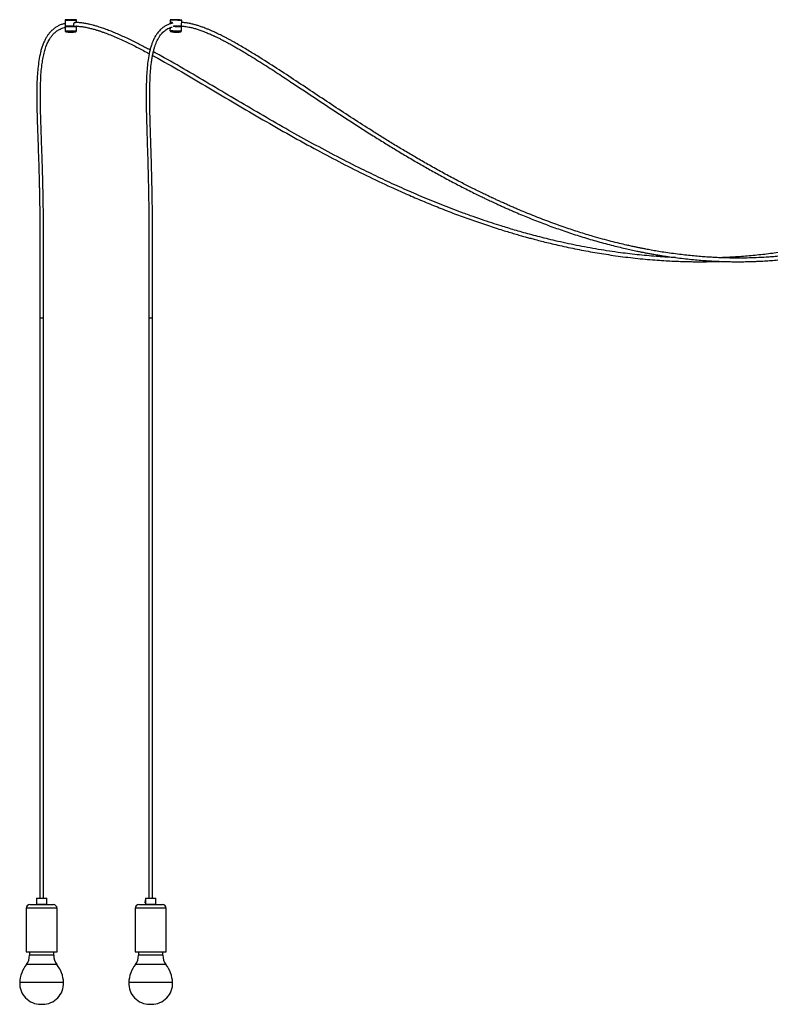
# Model space of a CAD drawing. Header units: millimetres. Extents: x 371 to 997, y 409 to 681.
# Tile 10 of 14: x 843 to 895, y 409 to 476. Entities that reach past the tile are written whole.
import ezdxf

# ---------------------------------------------------------------- set-up
doc = ezdxf.new("R2010")
doc.units = ezdxf.units.MM

msp = doc.modelspace()

# ---------------------------------------------------------------- linework, layer by layer
at = {"color": 7, "linetype": 'Continuous', "lineweight": 25}
for p, q in [((846.444, 476.449), (846.443, 476.049)), ((846.448, 476.008), (846.447, 475.711)), ((846.478, 476.043), (846.478, 476.034)), ((846.505, 476.008), (846.498, 476.004)), ((846.505, 476.02), (846.505, 476.008)), ((846.974, 475.994), (847.014, 475.996)), ((846.991, 476.024), (846.991, 476.012)), ((847.014, 475.995), (847.014, 475.996)), ((847.045, 476.036), (847.045, 476.135)), ((847.154, 476.022), (847.154, 476.001)), ((847.196, 476.003), (847.198, 476.005)), ((847.198, 476.011), (847.203, 476.016)), ((847.198, 476.011), (847.198, 476.005)), ((847.198, 476.005), (847.203, 476.01)), ((847.207, 476.018), (847.203, 476.02)), ((847.208, 476.008), (847.208, 476.016)), ((847.238, 475.71), (847.239, 476.006)), ((847.244, 476.267), (847.244, 476.448)), ((853.686, 475.908), (853.679, 475.725)), ((853.701, 476.463), (853.691, 476.174)), ((854.423, 476.01), (854.424, 476.022)), ((854.45, 475.994), (854.45, 475.995)), ((854.469, 475.696), (854.48, 475.993)), ((854.486, 476.034), (854.501, 476.434)), ((853.738, 475.649), (853.737, 475.649)), ((844.706, 455.901), (844.956, 455.901)), ((844.709, 455.901), (844.709, 415.901)), ((844.954, 415.901), (844.954, 455.901)), ((852.225, 455.901), (852.255, 455.901)), ((852.228, 455.901), (852.228, 415.901)), ((852.255, 455.901), (852.475, 455.901)), ((852.473, 415.901), (852.473, 455.901)), ((844.019, 415.451), (844.791, 415.451)), ((844.506, 415.901), (844.481, 415.876)), ((844.481, 415.876), (844.481, 415.476)), ((844.814, 415.876), (844.481, 415.876)), ((844.481, 415.476), (844.506, 415.451)), ((844.481, 415.476), (844.814, 415.476)), ((844.506, 415.901), (844.815, 415.901)), ((844.791, 415.451), (845.644, 415.451)), ((845.181, 415.876), (844.814, 415.876)), ((844.814, 415.476), (845.181, 415.476)), ((844.815, 415.901), (845.156, 415.901)), ((845.181, 415.876), (845.156, 415.901)), ((845.156, 415.451), (845.181, 415.476)), ((845.181, 415.476), (845.181, 415.876)), ((851.538, 415.451), (853.11, 415.451)), ((852.025, 415.901), (852, 415.876)), ((852, 415.876), (852, 415.758)), ((852.678, 415.876), (852, 415.876)), ((852, 415.595), (852, 415.476)), ((852, 415.476), (852.025, 415.451)), ((852, 415.476), (852.678, 415.476)), ((852.025, 415.901), (852.654, 415.901)), ((852.654, 415.901), (852.675, 415.901)), ((852.7, 415.876), (852.675, 415.901)), ((852.675, 415.451), (852.7, 415.476)), ((852.7, 415.876), (852.678, 415.876)), ((852.678, 415.476), (852.7, 415.476)), ((852.7, 415.476), (852.7, 415.876)), ((853.11, 415.451), (853.163, 415.451)), ((843.769, 415.201), (843.769, 412.201)), ((845.894, 412.201), (845.894, 415.201)), ((851.288, 415.201), (851.288, 412.201)), ((853.413, 412.201), (853.413, 415.201)), ((843.769, 412.201), (844.778, 412.201)), ((843.994, 412.201), (843.994, 411.966)), ((844.778, 412.201), (845.894, 412.201)), ((845.669, 411.966), (845.669, 412.201)), ((851.288, 412.201), (853.343, 412.201)), ((851.513, 412.201), (851.513, 411.966)), ((853.188, 411.966), (853.188, 412.201)), ((853.343, 412.201), (853.413, 412.201)), ((844.766, 408.581), (844.897, 408.581)), ((852.285, 408.581), (852.416, 408.581))]:
    msp.add_line(p, q, dxfattribs=at)
at = {"color": 8, "linetype": 'Continuous', "lineweight": 25}
for p, q in [((844.778, 415.201), (843.769, 415.201)), ((845.894, 415.201), (844.778, 415.201)), ((853.343, 415.201), (851.288, 415.201)), ((853.413, 415.201), (853.343, 415.201)), ((844.339, 411.966), (843.994, 411.966)), ((845.669, 411.966), (844.339, 411.966)), ((852.843, 411.966), (851.513, 411.966)), ((853.188, 411.966), (852.843, 411.966)), ((844.212, 411.329), (843.778, 411.329)), ((845.884, 411.329), (844.212, 411.329)), ((852.969, 411.329), (851.297, 411.329)), ((853.403, 411.329), (852.969, 411.329)), ((843.942, 410.082), (843.319, 410.082)), ((846.344, 410.082), (843.942, 410.082)), ((853.239, 410.082), (850.838, 410.082)), ((853.863, 410.082), (853.239, 410.082))]:
    msp.add_line(p, q, dxfattribs=at)
at = {"color": 7, "linetype": 'Continuous', "lineweight": 25, "flags": 128}
for points in [[(846.528, 476.458), (846.483, 476.456), (846.454, 476.453), (846.444, 476.449), (846.453, 476.446), (846.479, 476.443), (846.523, 476.44), (846.582, 476.438), (846.653, 476.436), (846.733, 476.434), (846.819, 476.434), (846.905, 476.434), (846.989, 476.434), (847.065, 476.436), (847.132, 476.438), (847.185, 476.44), (847.222, 476.443), (847.241, 476.446), (847.242, 476.449), (847.224, 476.453), (847.189, 476.456), (847.137, 476.458), (847.072, 476.46), (846.996, 476.462), (846.912, 476.463), (846.826, 476.463), (846.741, 476.463), (846.66, 476.462), (846.588, 476.46), (846.528, 476.458)], [(846.453, 476.01), (846.448, 476.008), (846.456, 476.005), (846.483, 476.002), (846.526, 475.999), (846.585, 475.996), (846.655, 475.994), (846.734, 475.993), (846.818, 475.992), (846.904, 475.992), (846.986, 475.993), (847.062, 475.994), (847.128, 475.996), (847.18, 475.999), (847.217, 476.002), (847.236, 476.005), (847.237, 476.008), (847.219, 476.011), (847.208, 476.012)], [(846.506, 476.01), (846.498, 476.008), (846.506, 476.005), (846.532, 476.002), (846.574, 475.999), (846.632, 475.997)], [(846.903, 476.447), (846.881, 476.446), (846.853, 476.446), (846.824, 476.446), (846.798, 476.446), (846.779, 476.447), (846.77, 476.448), (846.772, 476.449), (846.785, 476.45), (846.807, 476.451), (846.835, 476.451), (846.864, 476.451), (846.89, 476.451), (846.909, 476.45), (846.918, 476.449), (846.916, 476.448), (846.903, 476.447)], [(853.77, 476.458), (853.826, 476.456), (853.895, 476.453), (853.974, 476.449), (854.058, 476.446), (854.145, 476.443), (854.229, 476.44), (854.307, 476.438), (854.376, 476.436), (854.432, 476.434), (854.472, 476.434), (854.495, 476.434), (854.5, 476.434), (854.486, 476.436), (854.454, 476.438), (854.405, 476.44), (854.342, 476.443), (854.268, 476.446), (854.186, 476.449), (854.1, 476.453), (854.014, 476.456), (853.932, 476.458), (853.858, 476.46), (853.796, 476.462), (853.747, 476.463), (853.715, 476.463), (853.702, 476.463), (853.706, 476.462), (853.73, 476.46), (853.77, 476.458)], [(853.906, 476.01), (853.959, 476.008), (854.043, 476.005), (854.128, 476.002), (854.212, 475.999), (854.289, 475.996), (854.357, 475.994), (854.412, 475.993), (854.452, 475.992), (854.475, 475.992), (854.479, 475.993), (854.466, 475.994), (854.449, 475.995)], [(854.163, 476.447), (854.174, 476.446), (854.174, 476.446), (854.163, 476.446), (854.143, 476.446), (854.116, 476.447), (854.087, 476.448), (854.06, 476.449), (854.039, 476.45), (854.027, 476.451), (854.027, 476.451), (854.038, 476.451), (854.059, 476.451), (854.086, 476.45), (854.115, 476.449), (854.142, 476.448), (854.163, 476.447)]]:
    msp.add_lwpolyline(points, dxfattribs=at)
at = {"color": 7, "linetype": 'Continuous', "lineweight": 25}
for centre, radius, start, end in [((846.842, 480.277), 4.247, 264.6133, 272.73399), ((847.018, 477.617), 1.621, 269.82558, 275.78985), ((854.601, 489.423), 13.389, 267.09976, 269.50939), ((855.22, 507.542), 31.559, 267.6728, 268.29069), ((846.854, 479.797), 4.175, 265.25744, 274.36489), ((854.67, 492.807), 17.184, 267.08087, 269.12248), ((844.019, 415.201), 0.25, 90, 180), ((845.644, 415.201), 0.25, 0, 90), ((851.538, 415.201), 0.25, 90, 180), ((853.163, 415.201), 0.25, 0, 90), ((842.944, 411.966), 1.05, 322.63184, 0), ((846.719, 411.966), 1.05, 180, 217.36816), ((850.463, 411.966), 1.05, 322.63184, 0), ((854.238, 411.966), 1.05, 180, 217.36816), ((845.57, 409.96), 2.255, 142.63184, 176.89623), ((844.092, 409.96), 2.255, 3.10377, 37.36816), ((853.089, 409.96), 2.255, 142.63184, 176.89623), ((851.611, 409.96), 2.255, 3.10377, 37.36816), ((844.766, 410.029), 1.448, 177.87986, 270), ((844.897, 410.029), 1.448, 270, 2.12014), ((852.285, 410.029), 1.448, 177.87986, 270), ((852.416, 410.029), 1.448, 270, 2.12014)]:
    msp.add_arc(centre, radius, start, end, dxfattribs=at)
at = {"color": 8, "linetype": 'Continuous', "lineweight": 25}
for centre, radius, start, end in [((846.872, 480.588), 4.896, 265.02409, 273.31883), ((847.176, 475.898), 0.198, 263.98202, 288.2771), ((854.623, 490.943), 15.247, 266.44957, 269.42196), ((853.816, 476.428), 0.783, 264.22918, 268.40952)]:
    msp.add_arc(centre, radius, start, end, dxfattribs=at)
at = {"color": 7, "linetype": 'Continuous', "lineweight": 25}
for points, knots in [([(846.444, 476.2), (846.408, 476.192), (846.298, 476.169), (846.123, 476.104), (845.915, 476.006), (845.714, 475.876), (845.526, 475.718), (845.367, 475.545), (845.236, 475.371), (845.122, 475.187), (845.013, 474.976), (844.912, 474.734), (844.823, 474.47), (844.725, 474.107), (844.637, 473.653), (844.569, 473.11), (844.521, 472.481), (844.496, 471.759), (844.494, 470.946), (844.508, 470.135), (844.531, 469.325), (844.559, 468.517), (844.588, 467.714), (844.615, 466.929), (844.636, 466.279), (844.651, 465.767), (844.661, 465.386), (844.669, 465.019), (844.677, 464.672), (844.684, 464.323), (844.69, 463.958), (844.697, 463.549), (844.702, 463.119), (844.707, 462.67), (844.71, 462.204), (844.713, 461.696), (844.715, 461.142), (844.716, 460.538), (844.715, 459.933), (844.714, 459.331), (844.712, 458.734), (844.71, 458.095), (844.708, 457.409), (844.706, 456.672), (844.706, 456.164), (844.706, 455.901)], [0, 0, 0, 0, 0.0058597, 0.0182238, 0.0298409, 0.0422531, 0.0555978, 0.0675869, 0.0777487, 0.08805, 0.0995122, 0.1123049, 0.1259328, 0.1394481, 0.1659099, 0.1913291, 0.2167468, 0.2549563, 0.2930659, 0.3312927, 0.3692681, 0.4072674, 0.4451809, 0.4825721, 0.5180226, 0.5368033, 0.5547255, 0.5717164, 0.5885651, 0.6037213, 0.6208301, 0.6400095, 0.6614003, 0.6814121, 0.7032624, 0.7270909, 0.753056, 0.7813368, 0.8121364, 0.8382638, 0.8662404, 0.896222, 0.9283803, 0.9629041, 1, 1, 1, 1]), ([(844.956, 455.901), (844.956, 456.136), (844.956, 456.592), (844.958, 457.253), (844.959, 457.87), (844.961, 458.447), (844.963, 459.035), (844.965, 459.631), (844.965, 460.23), (844.965, 460.79), (844.964, 461.313), (844.962, 461.8), (844.96, 462.241), (844.957, 462.64), (844.952, 463.133), (844.944, 463.743), (844.931, 464.487), (844.914, 465.25), (844.891, 466.14), (844.858, 467.154), (844.818, 468.287), (844.778, 469.425), (844.747, 470.566), (844.742, 471.51), (844.762, 472.253), (844.793, 472.797), (844.842, 473.297), (844.909, 473.75), (844.99, 474.14), (845.091, 474.495), (845.191, 474.76), (845.284, 474.957), (845.367, 475.111), (845.475, 475.277), (845.606, 475.441), (845.747, 475.58), (845.878, 475.683), (845.996, 475.76), (846.115, 475.825), (846.253, 475.885), (846.366, 475.926), (846.434, 475.942), (846.448, 475.945)], [0, 0, 0, 0, 0.033818, 0.065375, 0.09484, 0.122365, 0.148091, 0.179269, 0.207834, 0.234005, 0.259593, 0.282831, 0.303888, 0.322909, 0.340023, 0.37472, 0.410319, 0.446866, 0.484144, 0.538152, 0.592423, 0.64681, 0.701485, 0.756245, 0.782227, 0.808062, 0.83443, 0.854358, 0.874037, 0.891989, 0.908042, 0.915615, 0.924308, 0.934339, 0.945678, 0.956817, 0.965536, 0.972444, 0.979856, 0.988114, 0.997578, 1, 1, 1, 1]), ([(846.478, 476.036), (846.483, 476.033), (846.492, 476.028), (846.501, 476.023), (846.505, 476.02)], [0, 0, 0, 0, 0.500005, 1, 1, 1, 1]), ([(846.484, 476.036), (846.482, 476.036), (846.476, 476.035), (846.52, 476.033), (846.613, 476.032), (846.727, 476.032), (846.803, 476.034), (846.832, 476.034)], [0, 0, 0, 0, 0.081955, 0.337237, 0.592519, 0.847801, 1, 1, 1, 1]), ([(846.51, 476.008), (846.509, 476.008), (846.504, 476.007), (846.544, 476.005), (846.631, 476.005), (846.752, 476.005), (846.88, 476.008), (846.956, 476.01), (846.991, 476.012)], [0, 0, 0, 0, 0.065925, 0.259293, 0.45266, 0.646028, 0.839395, 1, 1, 1, 1]), ([(846.509, 476.02), (846.509, 476.02), (846.505, 476.019), (846.544, 476.018), (846.63, 476.017), (846.752, 476.018), (846.88, 476.02), (846.956, 476.023), (846.991, 476.024)], [0, 0, 0, 0, 0.051113, 0.247547, 0.443981, 0.640415, 0.836849, 1, 1, 1, 1]), ([(847.015, 476.039), (847.013, 476.038), (847.009, 476.036), (847.001, 476.03), (846.995, 476.027), (846.991, 476.024)], [0, 0, 0, 0, 0.2499988, 0.4999976, 1, 1, 1, 1]), ([(846.991, 476.021), (847.001, 476.022), (847.067, 476.026), (847.177, 476.023), (847.32, 476.016), (847.483, 476.002), (847.692, 475.975), (847.945, 475.929), (848.204, 475.87), (848.449, 475.805), (848.675, 475.737), (848.886, 475.668), (849.151, 475.576), (849.484, 475.45), (849.891, 475.283), (850.431, 475.045), (851.091, 474.728), (851.738, 474.399), (852.123, 474.192), (852.254, 474.121)], [0, 0, 0, 0, 0.005611, 0.036261, 0.059337, 0.083555, 0.124928, 0.173794, 0.222133, 0.267776, 0.310049, 0.348459, 0.38645, 0.459571, 0.537273, 0.619644, 0.771267, 0.92214, 1, 1, 1, 1]), ([(846.991, 476.012), (846.995, 476.009), (847.001, 476.005), (847.009, 476), (847.012, 475.997), (847.014, 475.996)], [0, 0, 0, 0, 0.499995, 0.749997, 1, 1, 1, 1]), ([(847.045, 476.135), (847.046, 476.152), (847.049, 476.184), (847.071, 476.228), (847.101, 476.263), (847.136, 476.286), (847.168, 476.291), (847.189, 476.285), (847.197, 476.273), (847.2, 476.269)], [0, 0, 0, 0, 0.153137, 0.306001, 0.465801, 0.630932, 0.788879, 0.93907, 1, 1, 1, 1]), ([(852.31, 474.376), (852.085, 474.495), (851.622, 474.741), (850.901, 475.1), (850.287, 475.384), (849.799, 475.592), (849.456, 475.729), (849.125, 475.851), (848.836, 475.949), (848.59, 476.024), (848.38, 476.083), (848.166, 476.136), (847.93, 476.187), (847.663, 476.232), (847.389, 476.265), (847.206, 476.27), (847.12, 476.273)], [0, 0, 0, 0, 0.135462, 0.279782, 0.430271, 0.497514, 0.564863, 0.629332, 0.687783, 0.729785, 0.768569, 0.806083, 0.849384, 0.900067, 0.953085, 1, 1, 1, 1]), ([(847.142, 476.284), (847.145, 476.284), (847.152, 476.282), (847.157, 476.275), (847.159, 476.271)], [0, 0, 0, 0, 0.461599, 1, 1, 1, 1]), ([(847.198, 476.011), (847.196, 476.012), (847.192, 476.015), (847.187, 476.019), (847.184, 476.021), (847.183, 476.022)], [0, 0, 0, 0, 0.38326, 0.766519, 1, 1, 1, 1]), ([(853.856, 476.218), (853.809, 476.208), (853.703, 476.183), (853.54, 476.123), (853.365, 476.037), (853.184, 475.919), (852.995, 475.756), (852.828, 475.563), (852.699, 475.369), (852.613, 475.214), (852.549, 475.082), (852.486, 474.938), (852.415, 474.749), (852.342, 474.511), (852.253, 474.161), (852.172, 473.709), (852.108, 473.16), (852.062, 472.518), (852.038, 471.787), (852.036, 470.97), (852.048, 470.157), (852.069, 469.346), (852.094, 468.536), (852.12, 467.731), (852.144, 466.944), (852.163, 466.292), (852.176, 465.778), (852.185, 465.396), (852.193, 465.028), (852.199, 464.68), (852.206, 464.332), (852.211, 463.967), (852.217, 463.558), (852.222, 463.128), (852.226, 462.679), (852.229, 462.213), (852.232, 461.704), (852.233, 461.15), (852.234, 460.545), (852.234, 459.94), (852.232, 459.337), (852.231, 458.739), (852.229, 458.099), (852.227, 457.411), (852.226, 456.674), (852.226, 456.164), (852.225, 455.901)], [0, 0, 0, 0, 0.008615, 0.019352, 0.030244, 0.042257, 0.055759, 0.071012, 0.082474, 0.091393, 0.097772, 0.10424, 0.114689, 0.127237, 0.140253, 0.166334, 0.192257, 0.218206, 0.256774, 0.294794, 0.332939, 0.37084, 0.408762, 0.446606, 0.483949, 0.519374, 0.538143, 0.556056, 0.573039, 0.589822, 0.6049, 0.621929, 0.641025, 0.66233, 0.682267, 0.70404, 0.727788, 0.753671, 0.781866, 0.812579, 0.838635, 0.86654, 0.896448, 0.928532, 0.96298, 1, 1, 1, 1]), ([(852.475, 455.901), (852.476, 456.139), (852.476, 456.599), (852.477, 457.266), (852.478, 457.888), (852.48, 458.469), (852.482, 459.062), (852.483, 459.661), (852.484, 460.263), (852.484, 460.826), (852.483, 461.35), (852.481, 461.839), (852.479, 462.28), (852.476, 462.679), (852.471, 463.174), (852.464, 463.789), (852.452, 464.541), (852.437, 465.313), (852.415, 466.213), (852.386, 467.238), (852.349, 468.383), (852.313, 469.532), (852.287, 470.686), (852.285, 471.64), (852.308, 472.393), (852.341, 472.951), (852.388, 473.422), (852.444, 473.805), (852.496, 474.084), (852.555, 474.34), (852.619, 474.564), (852.686, 474.76), (852.756, 474.935), (852.837, 475.105), (852.93, 475.266), (853.033, 475.415), (853.142, 475.544), (853.26, 475.657), (853.393, 475.76), (853.542, 475.848), (853.692, 475.915), (853.792, 475.944), (853.837, 475.958)], [0, 0, 0, 0, 0.034046, 0.065794, 0.095415, 0.123069, 0.148897, 0.180175, 0.208806, 0.235013, 0.26061, 0.283831, 0.304845, 0.323802, 0.340831, 0.375731, 0.411649, 0.448515, 0.486109, 0.540531, 0.595181, 0.650002, 0.705044, 0.760276, 0.786407, 0.812757, 0.840329, 0.854365, 0.868428, 0.881439, 0.892752, 0.902559, 0.912222, 0.921209, 0.931449, 0.941271, 0.950415, 0.95943, 0.969278, 0.98016, 0.990996, 1, 1, 1, 1]), ([(853.699, 476.162), (853.7, 476.178), (853.702, 476.21), (853.71, 476.253), (853.723, 476.287), (853.744, 476.307), (853.771, 476.31), (853.801, 476.297), (853.83, 476.269), (853.853, 476.236), (853.859, 476.21), (853.861, 476.2)], [0, 0, 0, 0, 0.113631, 0.227059, 0.345635, 0.468165, 0.585366, 0.696811, 0.809931, 0.929676, 1, 1, 1, 1]), ([(853.746, 476.191), (853.747, 476.197), (853.748, 476.218), (853.753, 476.251), (853.764, 476.285), (853.778, 476.296), (853.785, 476.302)], [0, 0, 0, 0, 0.102544, 0.392285, 0.699353, 1, 1, 1, 1]), ([(853.946, 476.036), (853.969, 476.036), (854.036, 476.035), (854.163, 476.033), (854.295, 476.032), (854.393, 476.032), (854.418, 476.034), (854.429, 476.034)], [0, 0, 0, 0, 0.128054, 0.363936, 0.599819, 0.835702, 1, 1, 1, 1]), ([(853.955, 476.021), (853.977, 476.02), (854.04, 476.019), (854.156, 476.018), (854.281, 476.017), (854.374, 476.018), (854.42, 476.02), (854.419, 476.022), (854.419, 476.022)], [0, 0, 0, 0, 0.1118779, 0.317048, 0.5222181, 0.7273882, 0.9325583, 1, 1, 1, 1]), ([(853.971, 476.008), (853.988, 476.008), (854.045, 476.007), (854.156, 476.005), (854.28, 476.005), (854.374, 476.005), (854.421, 476.007), (854.419, 476.009), (854.419, 476.01)], [0, 0, 0, 0, 0.084167, 0.288636, 0.493104, 0.697573, 0.902042, 1, 1, 1, 1]), ([(854.423, 476.022), (854.428, 476.024), (854.437, 476.029), (854.446, 476.034), (854.451, 476.036)], [0, 0, 0, 0, 0.499989, 1, 1, 1, 1]), ([(854.423, 476.017), (854.492, 476.016), (854.675, 476.013), (854.951, 475.967), (855.238, 475.902), (855.496, 475.83), (855.755, 475.745), (856.033, 475.643), (856.277, 475.543), (856.47, 475.46), (856.593, 475.405), (856.684, 475.363), (856.757, 475.329), (856.829, 475.295), (856.915, 475.253), (857.045, 475.19), (857.223, 475.101), (857.445, 474.986), (857.681, 474.861), (857.916, 474.732), (858.151, 474.6), (858.385, 474.466), (858.617, 474.33), (859.134, 474.023), (859.926, 473.533), (860.983, 472.853), (862.297, 471.988), (863.874, 470.938), (865.725, 469.715), (867.226, 468.75), (868.373, 468.033), (869.165, 467.547), (869.978, 467.06), (870.66, 466.661), (871.21, 466.346), (871.615, 466.117), (872.03, 465.886), (872.455, 465.653), (872.885, 465.421), (873.307, 465.197), (873.746, 464.969), (874.189, 464.742), (874.628, 464.522), (874.961, 464.358), (875.195, 464.245), (875.337, 464.176), (875.455, 464.12), (875.562, 464.069), (875.682, 464.012), (875.831, 463.942), (876.016, 463.855), (876.233, 463.755), (876.473, 463.646), (876.726, 463.532), (876.983, 463.417), (877.244, 463.303), (877.735, 463.091), (878.469, 462.785), (879.455, 462.399), (880.467, 462.028), (881.495, 461.679), (882.534, 461.354), (883.41, 461.105), (884.105, 460.922), (884.602, 460.799), (885.06, 460.691), (885.479, 460.597), (885.821, 460.525), (886.097, 460.469), (886.328, 460.423), (886.575, 460.376), (886.846, 460.326), (887.143, 460.274), (887.501, 460.214), (887.925, 460.149), (888.422, 460.078), (888.955, 460.01), (889.502, 459.95), (890.037, 459.9), (890.541, 459.86), (891.011, 459.83), (891.449, 459.808), (891.813, 459.794), (892.106, 459.786), (892.326, 459.782), (892.509, 459.779), (892.641, 459.778), (892.739, 459.778), (892.825, 459.778), (892.931, 459.778), (893.077, 459.778), (893.267, 459.78), (893.498, 459.784), (893.753, 459.79), (894.02, 459.798), (894.295, 459.81), (894.631, 459.827), (895.03, 459.852), (895.496, 459.888), (895.981, 459.934), (896.482, 459.989), (896.985, 460.054), (897.474, 460.126), (897.948, 460.203), (898.398, 460.285), (898.824, 460.369), (899.206, 460.451), (899.529, 460.524), (899.814, 460.592), (900.087, 460.66), (900.39, 460.739), (900.727, 460.832), (901.098, 460.94), (901.504, 461.064), (901.938, 461.205), (902.383, 461.359), (902.815, 461.518), (903.211, 461.671), (903.533, 461.802), (903.788, 461.91), (903.985, 461.995), (904.166, 462.075), (904.326, 462.148), (904.46, 462.209), (904.56, 462.256), (904.641, 462.294), (904.725, 462.334), (904.834, 462.387), (904.973, 462.455), (905.151, 462.543), (905.367, 462.654), (905.619, 462.787), (905.888, 462.932), (906.161, 463.086), (906.433, 463.244), (906.704, 463.406), (906.973, 463.573), (907.298, 463.781), (907.678, 464.036), (908.109, 464.342), (908.532, 464.659), (908.936, 464.98), (909.31, 465.293), (909.647, 465.59), (909.927, 465.851), (910.16, 466.076), (910.35, 466.266), (910.533, 466.454), (910.723, 466.656), (910.936, 466.89), (911.171, 467.162), (911.417, 467.459), (911.669, 467.781), (911.922, 468.124), (912.17, 468.484), (912.401, 468.843), (912.602, 469.178), (912.775, 469.486), (912.922, 469.765), (913.047, 470.017), (913.14, 470.216), (913.208, 470.368), (913.258, 470.482), (913.305, 470.592), (913.349, 470.699), (913.394, 470.81), (913.446, 470.943), (913.509, 471.113), (913.585, 471.33), (913.672, 471.593), (913.765, 471.906), (913.861, 472.269), (913.947, 472.653), (914.021, 473.052), (914.083, 473.461), (914.131, 473.909), (914.159, 474.288), (914.163, 474.517), (914.164, 474.583)], [0, 0, 0, 0, 0.003138, 0.008373, 0.012587, 0.016358, 0.020321, 0.024659, 0.029398, 0.031866, 0.033825, 0.035243, 0.0362, 0.037311, 0.038691, 0.040348, 0.043517, 0.047275, 0.051094, 0.054922, 0.058751, 0.062575, 0.066385, 0.070174, 0.088045, 0.105702, 0.123027, 0.154022, 0.185023, 0.215981, 0.229004, 0.242009, 0.255187, 0.269044, 0.275496, 0.282093, 0.288835, 0.295722, 0.302756, 0.309658, 0.316132, 0.323933, 0.330975, 0.337243, 0.339879, 0.342139, 0.344007, 0.345524, 0.347266, 0.349693, 0.352632, 0.356085, 0.359996, 0.364012, 0.368072, 0.372179, 0.37633, 0.391244, 0.406713, 0.422464, 0.438327, 0.45429, 0.470343, 0.478499, 0.486056, 0.493011, 0.499361, 0.505102, 0.508531, 0.511883, 0.515596, 0.519689, 0.524163, 0.529017, 0.535848, 0.543313, 0.551412, 0.55988, 0.567912, 0.575448, 0.582487, 0.58903, 0.595077, 0.598789, 0.602184, 0.604925, 0.606984, 0.608125, 0.609284, 0.610869, 0.612879, 0.615825, 0.61937, 0.623242, 0.627233, 0.631345, 0.635577, 0.642283, 0.649263, 0.656516, 0.664035, 0.671783, 0.679195, 0.68608, 0.693154, 0.69958, 0.705362, 0.710507, 0.714223, 0.718337, 0.722951, 0.728059, 0.733774, 0.739988, 0.746692, 0.75382, 0.760592, 0.766765, 0.772348, 0.775682, 0.778771, 0.781616, 0.784219, 0.786384, 0.787966, 0.788973, 0.790227, 0.791966, 0.794187, 0.796886, 0.800455, 0.804604, 0.809036, 0.813472, 0.81791, 0.82235, 0.826791, 0.83123, 0.838562, 0.845883, 0.853187, 0.86038, 0.867019, 0.87306, 0.878522, 0.882419, 0.885978, 0.889233, 0.892808, 0.896948, 0.901634, 0.906846, 0.911914, 0.917365, 0.923109, 0.928483, 0.933351, 0.937659, 0.941514, 0.944928, 0.947914, 0.949464, 0.950956, 0.952393, 0.953774, 0.955101, 0.956697, 0.958853, 0.961567, 0.964833, 0.968648, 0.973015, 0.97794, 0.982294, 0.987031, 0.992172, 0.997746, 1, 1, 1, 1]), ([(854.449, 475.994), (854.445, 475.997), (854.436, 476.002), (854.427, 476.008), (854.423, 476.01)], [0, 0, 0, 0, 0.511076, 1, 1, 1, 1]), ([(913.915, 474.596), (913.913, 474.527), (913.909, 474.297), (913.881, 473.918), (913.833, 473.475), (913.771, 473.071), (913.697, 472.678), (913.611, 472.301), (913.516, 471.945), (913.424, 471.64), (913.341, 471.387), (913.269, 471.184), (913.21, 471.027), (913.162, 470.904), (913.121, 470.8), (913.08, 470.701), (913.037, 470.599), (912.991, 470.494), (912.922, 470.34), (912.823, 470.128), (912.684, 469.848), (912.512, 469.525), (912.302, 469.16), (912.049, 468.754), (911.767, 468.337), (911.475, 467.938), (911.21, 467.601), (910.98, 467.323), (910.784, 467.097), (910.605, 466.897), (910.442, 466.722), (910.292, 466.565), (910.113, 466.381), (909.885, 466.156), (909.595, 465.882), (909.282, 465.6), (908.944, 465.311), (908.589, 465.022), (908.213, 464.731), (907.826, 464.446), (907.433, 464.172), (907.077, 463.936), (906.761, 463.735), (906.484, 463.565), (906.206, 463.401), (905.927, 463.24), (905.648, 463.086), (905.379, 462.942), (905.148, 462.823), (904.962, 462.729), (904.819, 462.658), (904.7, 462.6), (904.606, 462.554), (904.533, 462.52), (904.464, 462.487), (904.376, 462.446), (904.255, 462.39), (904.101, 462.32), (903.927, 462.242), (903.736, 462.16), (903.53, 462.072), (903.292, 461.974), (903.022, 461.866), (902.715, 461.748), (902.386, 461.626), (901.988, 461.486), (901.542, 461.338), (901.068, 461.191), (900.637, 461.066), (900.25, 460.961), (899.906, 460.872), (899.598, 460.797), (899.299, 460.728), (898.984, 460.658), (898.635, 460.586), (898.253, 460.512), (897.849, 460.44), (897.425, 460.371), (896.985, 460.306), (896.531, 460.247), (896.078, 460.195), (895.638, 460.152), (895.212, 460.116), (894.705, 460.081), (894.128, 460.051), (893.617, 460.036), (893.276, 460.03), (893.098, 460.028), (892.951, 460.028), (892.836, 460.027), (892.744, 460.028), (892.652, 460.028), (892.537, 460.029), (892.382, 460.031), (892.192, 460.034), (891.976, 460.04), (891.744, 460.047), (891.458, 460.058), (891.111, 460.075), (890.701, 460.1), (890.264, 460.132), (889.802, 460.172), (889.318, 460.221), (888.801, 460.281), (888.277, 460.35), (887.765, 460.425), (887.303, 460.5), (886.889, 460.572), (886.545, 460.636), (886.259, 460.691), (886.01, 460.741), (885.753, 460.795), (885.476, 460.854), (885.114, 460.935), (884.656, 461.043), (884.094, 461.183), (883.495, 461.342), (882.759, 461.55), (881.904, 461.811), (880.879, 462.149), (879.809, 462.532), (878.707, 462.958), (877.892, 463.296), (877.356, 463.527), (877.083, 463.646), (876.814, 463.766), (876.551, 463.885), (876.303, 463.998), (876.082, 464.1), (875.9, 464.186), (875.755, 464.254), (875.636, 464.31), (875.518, 464.367), (875.381, 464.432), (875.218, 464.511), (874.998, 464.619), (874.719, 464.756), (874.381, 464.925), (874.016, 465.111), (873.623, 465.314), (873.205, 465.534), (872.774, 465.764), (872.192, 466.081), (871.481, 466.478), (870.653, 466.954), (869.866, 467.418), (869.106, 467.876), (868.361, 468.335), (867.425, 468.921), (866.3, 469.642), (864.986, 470.502), (863.676, 471.371), (862.366, 472.242), (861.045, 473.113), (859.913, 473.838), (858.967, 474.417), (858.404, 474.745), (858.019, 474.96), (857.819, 475.07), (857.619, 475.177), (857.423, 475.279), (857.243, 475.371), (857.1, 475.442), (856.995, 475.493), (856.921, 475.528), (856.859, 475.557), (856.796, 475.586), (856.707, 475.627), (856.575, 475.687), (856.401, 475.762), (856.19, 475.849), (855.961, 475.936), (855.725, 476.018), (855.501, 476.089), (855.27, 476.152), (855.02, 476.207), (854.758, 476.252), (854.58, 476.263), (854.495, 476.269)], [0, 0, 0, 0, 0.002364, 0.007912, 0.01302, 0.01772, 0.022034, 0.026906, 0.031215, 0.034969, 0.038168, 0.040667, 0.042667, 0.044164, 0.045407, 0.046698, 0.048037, 0.049425, 0.050862, 0.05415, 0.057973, 0.062351, 0.067681, 0.073703, 0.08038, 0.086825, 0.09274, 0.097029, 0.100954, 0.104503, 0.107665, 0.110432, 0.113178, 0.117956, 0.123317, 0.129281, 0.135132, 0.141496, 0.14816, 0.154844, 0.161541, 0.168249, 0.172841, 0.177435, 0.182028, 0.186619, 0.191207, 0.195727, 0.199719, 0.202417, 0.204723, 0.206635, 0.208148, 0.209261, 0.210159, 0.211436, 0.213465, 0.215991, 0.218772, 0.221794, 0.225061, 0.228573, 0.233032, 0.23784, 0.243002, 0.248485, 0.256474, 0.263803, 0.270458, 0.276424, 0.281692, 0.286258, 0.290588, 0.295409, 0.300725, 0.30654, 0.312858, 0.319134, 0.325844, 0.332873, 0.339738, 0.346384, 0.352808, 0.359008, 0.36931, 0.378906, 0.382057, 0.384737, 0.386943, 0.388677, 0.389936, 0.391132, 0.392795, 0.395164, 0.398102, 0.401412, 0.404901, 0.408569, 0.414359, 0.420546, 0.42713, 0.43411, 0.441486, 0.449055, 0.457529, 0.465275, 0.472292, 0.478578, 0.484134, 0.487987, 0.491612, 0.495525, 0.499746, 0.504276, 0.512115, 0.520728, 0.530099, 0.539714, 0.554759, 0.569718, 0.587404, 0.60483, 0.621593, 0.625966, 0.630289, 0.634562, 0.638784, 0.642856, 0.646394, 0.649363, 0.651588, 0.653341, 0.655079, 0.657271, 0.659914, 0.662909, 0.667885, 0.673325, 0.679224, 0.685576, 0.692371, 0.699518, 0.706577, 0.720803, 0.734384, 0.747329, 0.759732, 0.772087, 0.784452, 0.806494, 0.828572, 0.850615, 0.8727, 0.894747, 0.917275, 0.929431, 0.941767, 0.945017, 0.948266, 0.95151, 0.954745, 0.957742, 0.960222, 0.96161, 0.962783, 0.963746, 0.964586, 0.965781, 0.967981, 0.970858, 0.973983, 0.977903, 0.981539, 0.984907, 0.988243, 0.992068, 0.996214, 1, 1, 1, 1]), ([(846.448, 475.713), (846.448, 475.712), (846.446, 475.701), (846.452, 475.683), (846.463, 475.663), (846.477, 475.65), (846.49, 475.643), (846.496, 475.64), (846.499, 475.639)], [0, 0, 0, 0, 0.030679, 0.306586, 0.525171, 0.711897, 0.875212, 1, 1, 1, 1]), ([(846.52, 475.634), (846.552, 475.628), (846.613, 475.617), (846.696, 475.607), (846.761, 475.602), (846.805, 475.6), (846.828, 475.599), (846.839, 475.599), (846.844, 475.599), (846.849, 475.599), (846.866, 475.599), (846.909, 475.601), (846.985, 475.606), (847.076, 475.616), (847.14, 475.629), (847.169, 475.635)], [0, 0, 0, 0, 0.148433, 0.279666, 0.379111, 0.442488, 0.480671, 0.495566, 0.49985, 0.504852, 0.517351, 0.588465, 0.705308, 0.864893, 1, 1, 1, 1]), ([(847.164, 475.633), (847.166, 475.633), (847.172, 475.634), (847.182, 475.636), (847.198, 475.643), (847.215, 475.654), (847.23, 475.673), (847.238, 475.693), (847.237, 475.706), (847.237, 475.71)], [0, 0, 0, 0, 0.132063, 0.329943, 0.449571, 0.584979, 0.74501, 0.921476, 1, 1, 1, 1]), ([(853.68, 475.725), (853.68, 475.719), (853.679, 475.705), (853.688, 475.685), (853.7, 475.669), (853.713, 475.659), (853.725, 475.653), (853.734, 475.65), (853.74, 475.648), (853.742, 475.648), (853.743, 475.648)], [0, 0, 0, 0, 0.149951, 0.3558, 0.524143, 0.666811, 0.78527, 0.874287, 0.937451, 1, 1, 1, 1]), ([(853.743, 475.648), (853.764, 475.643), (853.815, 475.631), (853.894, 475.618), (853.971, 475.607), (854.029, 475.602), (854.059, 475.6), (854.07, 475.599)], [0, 0, 0, 0, 0.192597, 0.476335, 0.717046, 0.896629, 1, 1, 1, 1]), ([(854.07, 475.599), (854.083, 475.599), (854.118, 475.599), (854.2, 475.601), (854.297, 475.608), (854.371, 475.62), (854.4, 475.625)], [0, 0, 0, 0, 0.118457, 0.323751, 0.734757, 1, 1, 1, 1]), ([(854.415, 475.627), (854.42, 475.629), (854.43, 475.632), (854.447, 475.644), (854.462, 475.663), (854.47, 475.683), (854.469, 475.694), (854.468, 475.697)], [0, 0, 0, 0, 0.150509, 0.372088, 0.637023, 0.919492, 1, 1, 1, 1]), ([(913.868, 474.599), (913.866, 474.511), (913.86, 474.244), (913.82, 473.812), (913.753, 473.32), (913.667, 472.868), (913.57, 472.456), (913.464, 472.081), (913.348, 471.725), (913.227, 471.39), (913.102, 471.081), (912.985, 470.815), (912.879, 470.59), (912.788, 470.406), (912.692, 470.221), (912.58, 470.013), (912.435, 469.76), (912.264, 469.48), (912.065, 469.172), (911.834, 468.838), (911.572, 468.484), (911.284, 468.123), (910.968, 467.75), (910.625, 467.374), (910.256, 466.995), (909.873, 466.627), (909.479, 466.27), (909.08, 465.931), (908.69, 465.617), (908.323, 465.335), (908.025, 465.118), (907.792, 464.954), (907.62, 464.835), (907.464, 464.729), (907.333, 464.642), (907.234, 464.577), (907.152, 464.523), (907.063, 464.466), (906.943, 464.389), (906.786, 464.291), (906.589, 464.17), (906.351, 464.028), (906.082, 463.871), (905.796, 463.711), (905.505, 463.552), (905.21, 463.396), (904.91, 463.243), (904.427, 463.005), (903.751, 462.691), (902.994, 462.372), (902.352, 462.122), (901.847, 461.936), (901.374, 461.772), (900.937, 461.627), (900.537, 461.502), (900.176, 461.394), (899.844, 461.299), (899.519, 461.209), (899.175, 461.118), (898.797, 461.023), (898.385, 460.925), (897.947, 460.827), (897.484, 460.73), (897.003, 460.636), (896.504, 460.547), (895.998, 460.464), (895.483, 460.387), (894.96, 460.317), (894.429, 460.254), (893.896, 460.199), (893.361, 460.151), (892.825, 460.112), (892.297, 460.08), (891.896, 460.061), (891.674, 460.054), (891.622, 460.052)], [0, 0, 0, 0, 0.008185, 0.024815, 0.04021, 0.054477, 0.067692, 0.079904, 0.091144, 0.103044, 0.113636, 0.12291, 0.130849, 0.137434, 0.142722, 0.150914, 0.16032, 0.170976, 0.182924, 0.196214, 0.210902, 0.226438, 0.242095, 0.259771, 0.277592, 0.295553, 0.313647, 0.331844, 0.349209, 0.36517, 0.379659, 0.387451, 0.394705, 0.401411, 0.407079, 0.411179, 0.413774, 0.417282, 0.422253, 0.428701, 0.436646, 0.446488, 0.45778, 0.469352, 0.481019, 0.49278, 0.504632, 0.516576, 0.549878, 0.583829, 0.60422, 0.623552, 0.641488, 0.657991, 0.673031, 0.686578, 0.69861, 0.710205, 0.723002, 0.737031, 0.752304, 0.768832, 0.785577, 0.803459, 0.821973, 0.840551, 0.85919, 0.878504, 0.897874, 0.917296, 0.936765, 0.956278, 0.97583, 0.994363, 1, 1, 1, 1]), ([(852.482, 473.998), (852.524, 473.976), (853.198, 473.615), (854.489, 472.87), (856.356, 471.772), (858.22, 470.664), (860.089, 469.568), (861.967, 468.493), (863.782, 467.493), (865.535, 466.568), (867.224, 465.72), (868.695, 465.024), (869.941, 464.463), (870.959, 464.024), (871.998, 463.596), (872.869, 463.254), (873.571, 462.989), (874.092, 462.798), (874.622, 462.61), (875.162, 462.423), (875.702, 462.243), (876.227, 462.073), (876.711, 461.922), (877.149, 461.79), (877.543, 461.674), (877.906, 461.57), (878.241, 461.476), (878.562, 461.389), (878.914, 461.296), (879.321, 461.191), (879.791, 461.074), (880.306, 460.952), (880.865, 460.827), (881.658, 460.658), (882.678, 460.461), (883.723, 460.289), (884.585, 460.166), (885.262, 460.079), (885.941, 460.003), (886.612, 459.938), (887.262, 459.886), (887.859, 459.847), (888.4, 459.819), (888.889, 459.8), (889.274, 459.789), (889.558, 459.783), (889.738, 459.781), (889.888, 459.779), (890.007, 459.778), (890.106, 459.778), (890.207, 459.778), (890.332, 459.778), (890.493, 459.778), (890.69, 459.78), (890.917, 459.783), (891.232, 459.789), (891.469, 459.797), (891.621, 459.802)], [0, 0, 0, 0, 0.0033084, 0.0537588, 0.104158, 0.1545606, 0.2050422, 0.2554327, 0.3058607, 0.3501967, 0.3945498, 0.4388597, 0.4649928, 0.4911076, 0.5174105, 0.5446498, 0.5575936, 0.5707507, 0.5841207, 0.5977029, 0.6114804, 0.6247499, 0.6371289, 0.6476872, 0.6574849, 0.6665174, 0.6747807, 0.6823609, 0.6903479, 0.7008969, 0.7125013, 0.7251644, 0.738889, 0.7536618, 0.7835356, 0.8136484, 0.829999, 0.8464086, 0.8628733, 0.8793309, 0.895126, 0.9100746, 0.9225277, 0.934323, 0.9454606, 0.9504531, 0.9548337, 0.9584597, 0.9613317, 0.9634504, 0.9656203, 0.9686445, 0.9725255, 0.9772623, 0.9828533, 0.9889991, 1, 1, 1, 1]), ([(888.54, 460.065), (888.441, 460.069), (888.2, 460.079), (887.816, 460.101), (887.087, 460.148), (886.063, 460.237), (884.671, 460.4), (883.224, 460.618), (881.726, 460.894), (880.535, 461.153), (879.647, 461.367), (879.057, 461.516), (878.494, 461.666), (877.962, 461.813), (877.461, 461.958), (876.986, 462.1), (876.458, 462.262), (875.852, 462.456), (875.145, 462.692), (874.393, 462.955), (873.404, 463.315), (872.21, 463.777), (870.841, 464.343), (869.508, 464.928), (868.198, 465.533), (866.768, 466.226), (865.215, 467.016), (863.543, 467.908), (861.842, 468.852), (860.112, 469.844), (858.35, 470.878), (856.592, 471.922), (854.832, 472.961), (853.482, 473.739), (852.712, 474.158), (852.537, 474.253)], [0, 0, 0, 0, 0.007716, 0.018923, 0.03009, 0.064916, 0.099305, 0.139632, 0.179226, 0.218046, 0.234433, 0.250279, 0.265333, 0.279598, 0.293077, 0.305773, 0.317982, 0.335809, 0.354991, 0.375505, 0.397326, 0.436051, 0.473944, 0.51096, 0.547546, 0.584169, 0.632072, 0.680054, 0.727979, 0.779428, 0.830782, 0.882235, 0.933634, 0.984939, 1, 1, 1, 1]), ([(852.004, 415.809), (852.003, 415.808), (851.994, 415.801), (851.982, 415.783), (851.969, 415.752), (851.962, 415.709), (851.961, 415.661), (851.964, 415.621), (851.971, 415.602), (851.974, 415.595)], [0, 0, 0, 0, 0.027194, 0.154691, 0.319242, 0.517765, 0.706593, 0.89484, 1, 1, 1, 1]), ([(852, 415.549), (851.996, 415.553), (851.986, 415.565), (851.976, 415.592), (851.97, 415.614), (851.967, 415.625), (851.966, 415.631), (851.965, 415.635), (851.964, 415.637), (851.964, 415.638), (851.964, 415.639), (851.964, 415.639), (851.964, 415.639), (851.964, 415.638), (851.964, 415.638)], [0, 0, 0, 0, 0.248782, 0.62512, 0.792678, 0.853383, 0.908987, 0.937319, 0.956693, 0.967278, 0.97589, 0.984542, 0.99478, 1, 1, 1, 1]), ([(851.964, 415.638), (851.967, 415.619), (851.971, 415.599), (851.978, 415.588), (851.978, 415.588)], [0, 0, 0, 0, 0.9884521, 1, 1, 1, 1]), ([(851.964, 415.638), (851.965, 415.63), (851.967, 415.61), (851.976, 415.582), (851.985, 415.563), (851.991, 415.56), (851.992, 415.56)], [0, 0, 0, 0, 0.214441, 0.56666, 0.918879, 1, 1, 1, 1]), ([(852.005, 415.808), (852.002, 415.806), (851.995, 415.801), (851.985, 415.776), (851.977, 415.738), (851.973, 415.692), (851.976, 415.642), (851.985, 415.597), (851.993, 415.568), (852, 415.559), (852, 415.558)], [0, 0, 0, 0, 0.0738542, 0.2224838, 0.371241, 0.5230416, 0.6748052, 0.8283647, 0.9826944, 1, 1, 1, 1]), ([(851.978, 415.588), (851.98, 415.585), (851.981, 415.581), (851.983, 415.577), (851.983, 415.577)], [0, 0, 0, 0, 0.927907, 1, 1, 1, 1]), ([(852.001, 415.761), (851.998, 415.748), (851.993, 415.724), (851.994, 415.676), (851.996, 415.641), (852.001, 415.628), (852.001, 415.627)], [0, 0, 0, 0, 0.317444, 0.652524, 0.987605, 1, 1, 1, 1]), ([(852.001, 415.758), (852.001, 415.744), (852.001, 415.715), (852.002, 415.665), (852.001, 415.623), (852.001, 415.603), (852.001, 415.595)], [0, 0, 0, 0, 0.283619, 0.569878, 0.832838, 1, 1, 1, 1])]:
    msp.add_open_spline(points, degree=3, knots=knots, dxfattribs=at)

doc.saveas('drawing.dxf')
